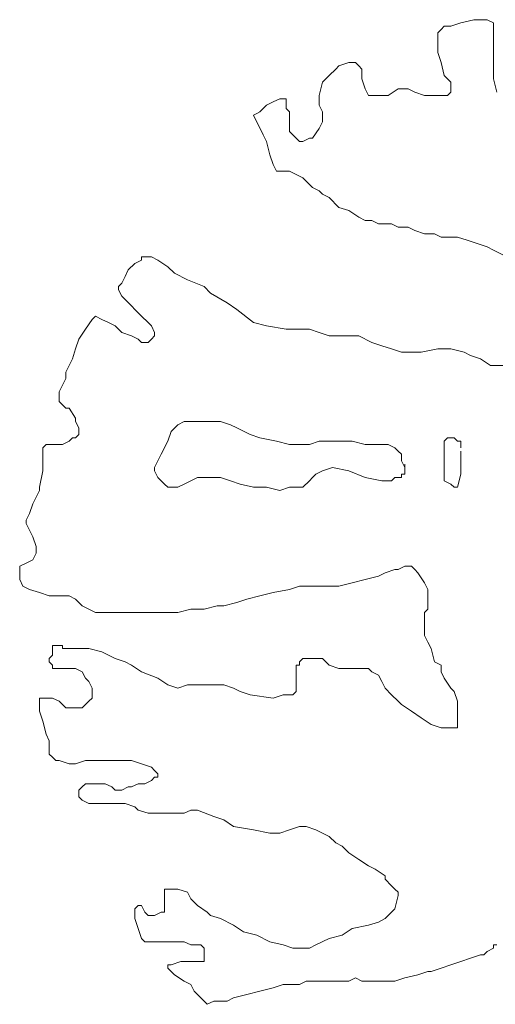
# Model space of a CAD drawing. Header units: millimetres. Extents: x -34570 to 24172, y 36800 to 73669.
# Tile 20 of 91: x -4559 to -3721, y 61276 to 63010. Entities that reach past the tile are written whole.
import ezdxf

# ---------------------------------------------------------------- set-up
doc = ezdxf.new("R2010")
doc.units = ezdxf.units.MM
doc.layers.add('Standard', color=253, linetype='Continuous', lineweight=9)

msp = doc.modelspace()

# ---------------------------------------------------------------- linework, layer by layer
at = {"layer": 'Standard'}
for p, q in [((-3782.01666, 63004.28443), (-3799.36822, 62998.49927)), ((-3758.76666, 63010.06958), (-3782.01666, 63004.28443)), ((-3747.19634, 63010.06958), (-3758.76666, 63010.06958)), ((-3735.56744, 63010.06958), (-3747.19634, 63010.06958)), ((-3724.00103, 63004.28443), (-3735.56744, 63010.06958)), ((-3724.00103, 62998.49927), (-3724.00103, 63004.28443)), ((-3816.78228, 62992.71411), (-3822.61822, 62986.92993)), ((-3822.61822, 62986.92993), (-3822.61822, 62981.03345)), ((-3810.99322, 62998.49927), (-3816.78228, 62992.71411)), ((-3799.36822, 62998.49927), (-3810.99322, 62998.49927)), ((-3724.00103, 62992.71411), (-3724.00103, 62998.49927)), ((-3724.00103, 62986.92993), (-3724.00103, 62992.71411)), ((-3724.00103, 62981.03345), (-3724.00103, 62986.92993)), ((-3822.61822, 62981.03345), (-3822.61822, 62969.46314)), ((-3822.61822, 62969.46314), (-3822.61822, 62952.10865)), ((-3724.00103, 62975.24829), (-3724.00103, 62981.03345)), ((-3724.00103, 62957.89283), (-3724.00103, 62975.24829)), ((-3822.61822, 62952.10865), (-3816.78228, 62934.75318)), ((-3724.00103, 62940.53833), (-3724.00103, 62957.89283)), ((-3979.20416, 62934.75318), (-3996.61822, 62928.85669)), ((-3973.39166, 62934.75318), (-3979.20416, 62934.75318)), ((-3967.57916, 62934.75318), (-3973.39166, 62934.75318)), ((-3961.79791, 62928.85669), (-3967.57916, 62934.75318)), ((-3816.78228, 62934.75318), (-3810.99322, 62911.5022)), ((-3724.00103, 62905.71704), (-3724.00103, 62940.53833)), ((-4002.39947, 62923.07251), (-4013.96978, 62911.5022)), ((-3996.61822, 62928.85669), (-4002.39947, 62923.07251)), ((-3956.00884, 62923.07251), (-3961.79791, 62928.85669)), ((-3956.00884, 62905.71704), (-3956.00884, 62923.07251)), ((-4025.59478, 62899.93189), (-4028.48931, 62888.3064)), ((-4013.96978, 62911.5022), (-4025.59478, 62899.93189)), ((-3950.169, 62888.25122), (-3956.00884, 62905.71704)), ((-3810.99322, 62911.5022), (-3799.36822, 62899.93189)), ((-3799.36822, 62899.93189), (-3799.36822, 62882.46607)), ((-3718.15728, 62882.46607), (-3724.00103, 62905.71704)), ((-4028.48931, 62888.3064), (-4031.38384, 62876.68091)), ((-3944.38384, 62876.68091), (-3950.169, 62888.25122)), ((-3892.20806, 62888.25122), (-3909.61822, 62876.68091)), ((-3874.79791, 62888.25122), (-3892.20806, 62888.25122)), ((-3863.17291, 62882.46607), (-3874.79791, 62888.25122)), ((-3845.75884, 62876.68091), (-3863.17291, 62882.46607)), ((-3799.36822, 62882.46607), (-3805.15728, 62876.68091)), ((-4112.59478, 62865.1106), (-4124.16509, 62859.32544)), ((-4100.96978, 62870.89575), (-4112.59478, 62865.1106)), ((-4095.18072, 62870.89575), (-4100.96978, 62870.89575)), ((-4089.39947, 62870.89575), (-4095.18072, 62870.89575)), ((-4089.39947, 62859.32544), (-4089.39947, 62870.89575)), ((-4031.38384, 62876.68091), (-4031.38384, 62859.32544)), ((-3932.75884, 62876.68091), (-3944.38384, 62876.68091)), ((-3921.18853, 62876.68091), (-3932.75884, 62876.68091)), ((-3909.61822, 62876.68091), (-3921.18853, 62876.68091)), ((-3839.97759, 62876.68091), (-3845.75884, 62876.68091)), ((-3822.61822, 62876.68091), (-3839.97759, 62876.68091)), ((-3810.99322, 62876.68091), (-3822.61822, 62876.68091)), ((-3805.15728, 62876.68091), (-3810.99322, 62876.68091)), ((-4135.79009, 62847.75611), (-4141.57525, 62844.80786)), ((-4130.00494, 62853.54126), (-4135.79009, 62847.75611)), ((-4124.16509, 62859.32544), (-4130.00494, 62853.54126)), ((-4089.39947, 62853.54126), (-4089.39947, 62859.32544)), ((-4083.61041, 62847.75611), (-4089.39947, 62853.54126)), ((-4083.61041, 62836.07447), (-4083.61041, 62847.75611)), ((-4031.38384, 62859.32544), (-4025.59478, 62847.75611)), ((-4025.59478, 62847.75611), (-4025.59478, 62830.28931)), ((-4141.57525, 62844.80786), (-4147.36041, 62841.85962)), ((-4147.36041, 62841.85962), (-4130.00494, 62807.03833)), ((-4083.61041, 62830.28931), (-4083.61041, 62836.07447)), ((-4083.61041, 62824.50415), (-4083.61041, 62830.28931)), ((-4025.59478, 62830.28931), (-4031.38384, 62818.71997)), ((-4083.61041, 62818.71949), (-4083.61041, 62824.50415)), ((-4083.61041, 62812.93482), (-4083.61041, 62818.71949)), ((-4077.77447, 62807.03833), (-4083.61041, 62812.93482)), ((-4031.38384, 62818.71997), (-4043.00884, 62801.25318)), ((-4130.00494, 62807.03833), (-4124.16509, 62795.46802)), ((-4124.16509, 62795.46802), (-4121.27056, 62783.8982)), ((-4074.87994, 62804.14575), (-4077.77447, 62807.03833)), ((-4071.98541, 62801.25318), (-4074.87994, 62804.14575)), ((-4066.20416, 62795.46802), (-4071.98541, 62801.25318)), ((-4060.36041, 62795.46802), (-4066.20416, 62795.46802)), ((-4048.79009, 62801.25318), (-4060.36041, 62795.46802)), ((-4043.00884, 62801.25318), (-4048.79009, 62801.25318)), ((-4121.27056, 62783.8982), (-4118.37603, 62772.32837)), ((-4118.37603, 62772.32837), (-4112.59478, 62754.86158)), ((-4112.59478, 62754.86158), (-4109.67291, 62749.07691)), ((-4109.67291, 62749.07691), (-4106.75103, 62743.29224)), ((-4106.75103, 62743.29224), (-4100.96978, 62743.29224)), ((-4100.96978, 62743.29224), (-4089.39947, 62743.29224)), ((-4089.39947, 62743.29224), (-4083.61041, 62743.29224)), ((-4083.61041, 62743.29224), (-4071.98541, 62737.50708)), ((-4071.98541, 62737.50708), (-4060.36041, 62731.72193)), ((-4060.36041, 62731.72193), (-4048.79009, 62720.04126)), ((-4048.79009, 62720.04126), (-4043.00884, 62714.25611)), ((-4043.00884, 62714.25611), (-4031.38384, 62708.47095)), ((-4031.38384, 62708.47095), (-4025.59478, 62702.68579)), ((-4025.59478, 62702.68579), (-4013.96978, 62696.90064)), ((-4013.96978, 62696.90064), (-3996.61822, 62679.54615)), ((-3996.61822, 62679.54615), (-3979.20416, 62673.76099)), ((-3979.20416, 62673.76099), (-3961.79791, 62662.07935)), ((-3961.79791, 62662.07935), (-3950.169, 62656.29419)), ((-3950.169, 62656.29419), (-3938.59869, 62656.29419)), ((-3938.59869, 62656.29419), (-3926.97369, 62650.51001)), ((-3926.97369, 62650.51001), (-3915.40338, 62650.51001)), ((-3915.40338, 62650.51001), (-3903.77447, 62650.51001)), ((-3903.77447, 62650.51001), (-3892.20806, 62644.72486)), ((-3892.20806, 62644.72486), (-3874.79791, 62644.72486)), ((-3874.79791, 62644.72486), (-3863.17291, 62638.9397)), ((-3863.17291, 62638.9397), (-3845.75884, 62633.04322)), ((-3845.75884, 62633.04322), (-3834.18853, 62633.04322)), ((-3834.18853, 62633.04322), (-3828.40728, 62633.04322)), ((-3828.40728, 62633.04322), (-3816.78228, 62627.25806)), ((-3816.78228, 62627.25806), (-3805.15728, 62627.25806)), ((-3805.15728, 62627.25806), (-3787.79791, 62627.25806)), ((-3787.79791, 62627.25806), (-3770.39166, 62621.4729)), ((-3770.39166, 62621.4729), (-3752.97759, 62615.68872)), ((-3752.97759, 62615.68872), (-3735.56744, 62609.90357)), ((-3735.56744, 62609.90357), (-3724.00103, 62604.11841)), ((-3724.00103, 62604.11841), (-3700.80181, 62592.5481)), ((-4344.6065, 62586.76294), (-4356.17681, 62580.86743)), ((-4338.76666, 62592.5481), (-4344.6065, 62592.5481)), ((-4344.6065, 62592.5481), (-4344.6065, 62586.76294)), ((-4332.97759, 62592.5481), (-4338.76666, 62592.5481)), ((-4327.19634, 62592.5481), (-4332.97759, 62592.5481)), ((-4315.57134, 62586.76294), (-4327.19634, 62592.5481)), ((-4298.21197, 62575.08228), (-4315.57134, 62586.76294)), ((-4367.80181, 62569.29712), (-4373.58697, 62557.72681)), ((-4356.17681, 62580.86743), (-4367.80181, 62569.29712)), ((-4286.58697, 62563.51197), (-4298.21197, 62575.08228)), ((-4373.58697, 62557.72681), (-4379.37213, 62546.04615)), ((-4263.39166, 62551.94165), (-4286.58697, 62563.51197)), ((-4234.36041, 62540.26099), (-4263.39166, 62551.94165)), ((-4379.37213, 62546.04615), (-4385.21197, 62540.26099)), ((-4385.21197, 62540.26099), (-4385.21197, 62534.47583)), ((-4385.21197, 62534.47583), (-4379.37213, 62522.90552)), ((-4222.79009, 62528.69068), (-4234.36041, 62540.26099)), ((-4379.37213, 62522.90552), (-4373.58697, 62517.12036)), ((-4373.58697, 62517.12036), (-4344.6065, 62488.08423)), ((-4193.75103, 62511.33618), (-4222.79009, 62528.69068)), ((-4176.39556, 62499.76587), (-4193.75103, 62511.33618)), ((-4147.36041, 62476.5149), (-4176.39556, 62499.76587)), ((-4431.60259, 62482.29908), (-4443.17291, 62464.94458)), ((-4425.76275, 62488.08423), (-4431.60259, 62482.29908)), ((-4414.19244, 62482.29908), (-4425.76275, 62488.08423)), ((-4402.56744, 62476.5149), (-4414.19244, 62482.29908)), ((-4344.6065, 62488.08423), (-4332.97759, 62476.5149)), ((-4443.17291, 62464.94458), (-4454.79791, 62447.47876)), ((-4390.99713, 62470.72974), (-4402.56744, 62476.5149)), ((-4379.37213, 62459.0481), (-4390.99713, 62470.72974)), ((-4332.97759, 62476.5149), (-4327.19634, 62470.72974)), ((-4327.19634, 62470.72974), (-4321.35259, 62459.0481)), ((-4124.16509, 62470.72974), (-4147.36041, 62476.5149)), ((-4089.39947, 62464.94458), (-4124.16509, 62470.72974)), ((-4060.36041, 62464.94458), (-4089.39947, 62464.94458)), ((-4048.79009, 62464.94458), (-4060.36041, 62464.94458)), ((-4031.38384, 62459.0481), (-4048.79009, 62464.94458)), ((-4454.79791, 62447.47876), (-4460.58306, 62430.12329)), ((-4361.96197, 62453.26294), (-4379.37213, 62459.0481)), ((-4350.39166, 62447.47876), (-4361.96197, 62453.26294)), ((-4344.6065, 62441.69361), (-4350.39166, 62447.47876)), ((-4327.19634, 62447.47876), (-4332.97759, 62441.69361)), ((-4321.35259, 62453.26294), (-4327.19634, 62447.47876)), ((-4321.35259, 62459.0481), (-4321.35259, 62453.26294)), ((-4013.96978, 62453.26294), (-4031.38384, 62459.0481)), ((-3990.77447, 62453.26294), (-4013.96978, 62453.26294)), ((-3961.79791, 62453.26294), (-3990.77447, 62453.26294)), ((-3938.59869, 62441.69361), (-3961.79791, 62453.26294)), ((-4460.58306, 62430.12329), (-4466.36822, 62412.76783)), ((-4332.97759, 62441.69361), (-4344.6065, 62441.69361)), ((-3921.18853, 62435.90845), (-3938.59869, 62441.69361)), ((-3903.77447, 62430.12329), (-3921.18853, 62435.90845)), ((-3886.36822, 62424.33814), (-3903.77447, 62430.12329)), ((-3822.61822, 62430.12329), (-3851.60259, 62424.33814)), ((-3799.36822, 62430.12329), (-3822.61822, 62430.12329)), ((-3776.17291, 62424.33814), (-3799.36822, 62430.12329)), ((-4466.36822, 62412.76783), (-4477.99322, 62389.51685)), ((-3869.00884, 62424.33814), (-3886.36822, 62424.33814)), ((-3851.60259, 62424.33814), (-3869.00884, 62424.33814)), ((-3764.60259, 62418.55298), (-3776.17291, 62424.33814)), ((-3747.19634, 62412.76783), (-3764.60259, 62418.55298)), ((-3729.78228, 62401.08716), (-3747.19634, 62412.76783)), ((-3706.58697, 62401.08716), (-3729.78228, 62401.08716)), ((-4477.99322, 62377.94751), (-4483.77838, 62366.26587)), ((-4477.99322, 62389.51685), (-4477.99322, 62377.94751)), ((-4483.77838, 62366.26587), (-4489.56353, 62354.69556)), ((-4489.56353, 62354.69556), (-4489.56353, 62348.9104)), ((-4489.56353, 62348.9104), (-4489.56353, 62337.34107)), ((-4489.56353, 62337.34107), (-4483.77838, 62331.55591)), ((-4483.77838, 62331.55591), (-4477.99322, 62325.77075)), ((-4477.99322, 62325.77075), (-4472.21197, 62325.77075)), ((-4472.21197, 62325.77075), (-4460.58306, 62308.30493)), ((-4460.58306, 62308.30493), (-4460.58306, 62302.51978)), ((-4460.58306, 62302.51978), (-4454.79791, 62290.94947)), ((-4280.80572, 62296.73462), (-4292.37603, 62285.05298)), ((-4269.18072, 62302.51978), (-4280.80572, 62296.73462)), ((-4245.98541, 62302.51978), (-4269.18072, 62302.51978)), ((-4234.36041, 62302.51978), (-4245.98541, 62302.51978)), ((-4222.79009, 62302.51978), (-4234.36041, 62302.51978)), ((-4205.37603, 62302.51978), (-4222.79009, 62302.51978)), ((-4187.96588, 62296.73462), (-4205.37603, 62302.51978)), ((-4176.39556, 62290.94947), (-4187.96588, 62296.73462)), ((-4454.79791, 62279.26783), (-4460.58306, 62273.48365)), ((-4454.79791, 62290.94947), (-4454.79791, 62279.26783)), ((-4292.37603, 62285.05298), (-4298.21197, 62267.69849)), ((-4153.20025, 62279.26783), (-4176.39556, 62290.94947)), ((-4135.79009, 62273.48365), (-4153.20025, 62279.26783)), ((-4512.75884, 62261.91333), (-4518.60259, 62256.12818)), ((-4506.97759, 62261.91333), (-4512.75884, 62261.91333)), ((-4495.34869, 62261.91333), (-4506.97759, 62261.91333)), ((-4489.56353, 62261.91333), (-4495.34869, 62261.91333)), ((-4483.77838, 62261.91333), (-4489.56353, 62261.91333)), ((-4472.21197, 62267.69849), (-4483.77838, 62261.91333)), ((-4466.36822, 62273.48365), (-4472.21197, 62267.69849)), ((-4460.58306, 62273.48365), (-4466.36822, 62273.48365)), ((-4298.21197, 62267.69849), (-4309.78228, 62244.55786)), ((-4106.75103, 62267.69849), (-4135.79009, 62273.48365)), ((-4083.61041, 62261.91333), (-4106.75103, 62267.69849)), ((-4066.20416, 62261.91333), (-4083.61041, 62261.91333)), ((-4048.79009, 62261.91333), (-4066.20416, 62261.91333)), ((-4031.38384, 62267.69849), (-4048.79009, 62261.91333)), ((-4013.96978, 62267.69849), (-4031.38384, 62267.69849)), ((-3996.61822, 62267.69849), (-4013.96978, 62267.69849)), ((-3973.36431, 62267.69849), (-3996.61822, 62267.69849)), ((-3950.169, 62261.91333), (-3973.36431, 62267.69849)), ((-3938.59869, 62261.91333), (-3950.169, 62261.91333)), ((-3921.18853, 62261.91333), (-3938.59869, 62261.91333)), ((-3909.61822, 62261.91333), (-3921.18853, 62261.91333)), ((-3897.99322, 62256.12818), (-3909.61822, 62261.91333)), ((-3805.15728, 62273.48365), (-3810.99322, 62267.69849)), ((-3810.99322, 62267.69849), (-3810.99322, 62256.12818)), ((-3793.58697, 62273.48365), (-3805.15728, 62273.48365)), ((-3787.79791, 62267.69849), (-3793.58697, 62273.48365)), ((-3782.01666, 62267.69849), (-3787.79791, 62267.69849)), ((-3782.01666, 62261.91333), (-3782.01666, 62267.69849)), ((-3782.01666, 62256.12818), (-3782.01666, 62261.91333)), ((-4518.60259, 62256.12818), (-4518.60259, 62250.34302)), ((-4518.60259, 62250.34302), (-4518.60259, 62238.77368)), ((-4309.78228, 62244.55786), (-4315.57134, 62232.8772)), ((-3892.20806, 62250.34302), (-3897.99322, 62256.12818)), ((-3886.36822, 62244.55786), (-3892.20806, 62250.34302)), ((-3886.36822, 62238.77368), (-3886.36822, 62244.55786)), ((-3810.99322, 62256.12818), (-3810.99322, 62238.77368)), ((-3782.01666, 62244.55786), (-3782.01666, 62250.34302)), ((-3782.01666, 62232.8772), (-3782.01666, 62244.55786)), ((-4518.60259, 62238.77368), (-4518.60259, 62227.09204)), ((-4518.60259, 62227.09204), (-4518.60259, 62215.52149)), ((-4315.57134, 62232.8772), (-4321.35259, 62221.30664)), ((-3886.36822, 62232.8772), (-3886.36822, 62238.77368)), ((-3880.57916, 62221.30664), (-3886.36822, 62232.8772)), ((-3880.57916, 62221.30664), (-3880.57916, 62227.09204)), ((-3810.99322, 62238.77368), (-3810.99322, 62215.52149)), ((-3782.01666, 62227.09204), (-3782.01666, 62232.8772)), ((-3782.01666, 62209.73633), (-3782.01666, 62227.09204)), ((-4518.60259, 62215.52149), (-4524.38384, 62186.48535)), ((-4321.35259, 62221.30664), (-4321.35259, 62215.52149)), ((-4321.35259, 62215.52149), (-4315.57134, 62203.95215)), ((-4043.00884, 62203.95215), (-4037.16509, 62209.73633)), ((-4037.16509, 62209.73633), (-4025.59478, 62215.52149)), ((-4025.59478, 62215.52149), (-4008.18853, 62221.30664)), ((-4008.18853, 62221.30664), (-3979.20416, 62215.52149)), ((-3979.20416, 62215.52149), (-3950.169, 62203.95215)), ((-3886.36822, 62203.95215), (-3886.36822, 62209.73633)), ((-3886.36822, 62209.73633), (-3880.57916, 62209.73633)), ((-3880.57916, 62209.73633), (-3880.57916, 62221.30664)), ((-3880.57916, 62209.73633), (-3880.57916, 62221.30664)), ((-3810.99322, 62215.52149), (-3810.99322, 62198.05567)), ((-3787.79791, 62186.48535), (-3782.01666, 62209.73633)), ((-4315.57134, 62203.95215), (-4304.00103, 62192.27051)), ((-4304.00103, 62192.27051), (-4298.21197, 62186.48535)), ((-4280.80572, 62186.48535), (-4269.18072, 62192.27051)), ((-4269.18072, 62192.27051), (-4245.98541, 62203.95215)), ((-4245.98541, 62203.95215), (-4228.57134, 62203.95215)), ((-4228.57134, 62203.95215), (-4205.37603, 62203.95215)), ((-4205.37603, 62203.95215), (-4187.96588, 62198.05567)), ((-4187.96588, 62198.05567), (-4170.61041, 62192.27051)), ((-4170.61041, 62192.27051), (-4147.36041, 62186.48535)), ((-4060.36041, 62186.48535), (-4048.79009, 62198.05567)), ((-4048.79009, 62198.05567), (-4043.00884, 62203.95215)), ((-3950.169, 62203.95215), (-3921.18853, 62198.05567)), ((-3921.18853, 62198.05567), (-3903.77447, 62198.05567)), ((-3903.77447, 62198.05567), (-3897.99322, 62203.95215)), ((-3897.99322, 62203.95215), (-3892.20806, 62203.95215)), ((-3892.20806, 62203.95215), (-3886.36822, 62203.95215)), ((-3810.99322, 62198.05567), (-3799.36822, 62192.27051)), ((-3799.36822, 62192.27051), (-3793.58697, 62186.48535)), ((-4524.38384, 62180.7002), (-4535.95416, 62157.56055)), ((-4524.38384, 62186.48535), (-4524.38384, 62180.7002)), ((-4298.21197, 62186.48535), (-4280.80572, 62186.48535)), ((-4147.36041, 62186.48535), (-4124.16509, 62186.48535)), ((-4124.16509, 62186.48535), (-4100.96978, 62180.7002)), ((-4100.96978, 62180.7002), (-4083.61041, 62186.48535)), ((-4083.61041, 62186.48535), (-4066.20416, 62186.48535)), ((-4066.20416, 62186.48535), (-4060.36041, 62186.48535)), ((-3793.58697, 62186.48535), (-3787.79791, 62186.48535)), ((-4535.95416, 62157.56055), (-4541.79791, 62140.09473)), ((-4541.79791, 62140.09473), (-4547.57916, 62128.52442)), ((-4547.57916, 62128.52442), (-4547.57916, 62122.73926)), ((-4547.57916, 62122.73926), (-4541.79791, 62111.05762)), ((-4541.79791, 62111.05762), (-4535.95416, 62099.48828)), ((-4535.95416, 62099.48828), (-4530.17291, 62082.13282)), ((-4530.17291, 62070.56348), (-4535.95416, 62058.88184)), ((-4530.17291, 62082.13282), (-4530.17291, 62076.34766)), ((-4530.17291, 62076.34766), (-4530.17291, 62070.56348)), ((-4547.57916, 62053.09668), (-4559.20806, 62047.31153)), ((-4535.95416, 62058.88184), (-4547.57916, 62053.09668)), ((-4559.20806, 62047.31153), (-4559.20806, 62029.84571)), ((-3926.97369, 62029.84571), (-3915.40338, 62035.74219)), ((-3915.40338, 62035.74219), (-3897.99322, 62041.52637)), ((-3897.99322, 62041.52637), (-3892.20806, 62041.52637)), ((-3892.20806, 62041.52637), (-3880.57916, 62047.31153)), ((-3880.57916, 62047.31153), (-3869.00884, 62047.31153)), ((-3869.00884, 62047.31153), (-3863.17291, 62041.52637)), ((-3863.17291, 62041.52637), (-3857.38384, 62035.74219)), ((-3857.38384, 62035.74219), (-3845.75884, 62018.27539)), ((-4559.20806, 62029.84571), (-4559.20806, 62024.06055)), ((-4559.20806, 62024.06055), (-4553.36822, 62012.49024)), ((-3996.61822, 62012.49024), (-3973.36431, 62018.27539)), ((-3973.36431, 62018.27539), (-3950.169, 62024.06055)), ((-3950.169, 62024.06055), (-3926.97369, 62029.84571)), ((-3845.75884, 62018.27539), (-3839.97759, 62006.70508)), ((-4553.36822, 62012.49024), (-4541.79791, 62006.70508)), ((-4541.79791, 62006.70508), (-4524.38384, 62000.9209)), ((-4524.38384, 62000.9209), (-4506.97759, 61995.13575)), ((-4135.79009, 61995.13575), (-4112.59478, 62000.9209)), ((-4112.59478, 62000.9209), (-4083.61041, 62006.70508)), ((-4083.61041, 62006.70508), (-4066.20416, 62012.49024)), ((-4066.20416, 62012.49024), (-4043.00884, 62012.49024)), ((-4043.00884, 62012.49024), (-4019.75884, 62012.49024)), ((-4019.75884, 62012.49024), (-3996.61822, 62012.49024)), ((-3839.97759, 62006.70508), (-3839.97759, 61995.13575)), ((-4506.97759, 61995.13575), (-4501.18853, 61995.13575)), ((-4501.18853, 61995.13575), (-4495.34869, 61995.13575)), ((-4495.34869, 61995.13575), (-4483.77838, 61995.13575)), ((-4483.77838, 61995.13575), (-4472.21197, 61995.13575)), ((-4472.21197, 61995.13575), (-4460.58306, 61989.35059)), ((-4460.58306, 61989.35059), (-4448.95806, 61977.66895)), ((-4199.59478, 61977.66895), (-4176.39556, 61983.56543)), ((-4176.39556, 61983.56543), (-4158.98541, 61989.35059)), ((-4158.98541, 61989.35059), (-4135.79009, 61995.13575)), ((-3839.97759, 61995.13575), (-3839.97759, 61971.88477)), ((-4448.95806, 61977.66895), (-4437.38775, 61971.88477)), ((-4437.38775, 61971.88477), (-4425.76275, 61966.09961)), ((-4425.76275, 61966.09961), (-4385.21197, 61966.09961)), ((-4385.21197, 61966.09961), (-4361.96197, 61966.09961)), ((-4361.96197, 61966.09961), (-4350.39166, 61966.09961)), ((-4350.39166, 61966.09961), (-4327.19634, 61966.09961)), ((-4327.19634, 61966.09961), (-4298.21197, 61966.09961)), ((-4298.21197, 61966.09961), (-4280.80572, 61966.09961)), ((-4280.80572, 61966.09961), (-4257.61041, 61971.88477)), ((-4257.61041, 61971.88477), (-4234.36041, 61971.88477)), ((-4234.36041, 61971.88477), (-4211.16119, 61977.66895)), ((-4211.16119, 61977.66895), (-4199.59478, 61977.66895)), ((-3839.97759, 61971.88477), (-3845.75884, 61966.09961)), ((-3845.75884, 61966.09961), (-3845.75884, 61954.5293)), ((-3845.75884, 61954.5293), (-3845.75884, 61925.49317)), ((-3845.75884, 61925.49317), (-3839.97759, 61913.92285)), ((-3839.97759, 61913.92285), (-3834.18853, 61902.35352)), ((-4495.34869, 61908.1377), (-4501.18853, 61908.1377)), ((-4501.18853, 61908.1377), (-4501.18853, 61902.35352)), ((-4501.18853, 61902.35352), (-4501.18853, 61896.56836)), ((-4501.18853, 61896.56836), (-4501.18853, 61890.67188)), ((-4489.56353, 61908.1377), (-4495.34869, 61908.1377)), ((-4483.77838, 61908.1377), (-4489.56353, 61908.1377)), ((-4483.77838, 61902.35352), (-4483.77838, 61908.1377)), ((-4477.99322, 61902.35352), (-4483.77838, 61902.35352)), ((-4460.58306, 61902.35352), (-4477.99322, 61902.35352)), ((-4437.38775, 61902.35352), (-4460.58306, 61902.35352)), ((-4414.19244, 61896.56836), (-4437.38775, 61902.35352)), ((-4390.99713, 61884.88672), (-4414.19244, 61896.56836)), ((-3834.18853, 61902.35352), (-3828.40728, 61879.10157)), ((-4501.18853, 61890.67188), (-4506.97759, 61884.88672)), ((-4506.97759, 61884.88672), (-4506.97759, 61879.10157)), ((-4506.97759, 61879.10157), (-4501.18853, 61873.31641)), ((-4373.58697, 61879.10157), (-4390.99713, 61884.88672)), ((-4361.96197, 61873.31641), (-4373.58697, 61879.10157)), ((-4060.36041, 61884.88672), (-4066.20416, 61879.10157)), ((-4066.20416, 61879.10157), (-4066.20416, 61873.31641)), ((-4048.79009, 61884.88672), (-4060.36041, 61884.88672)), ((-4043.00884, 61884.88672), (-4048.79009, 61884.88672)), ((-4037.16509, 61884.88672), (-4043.00884, 61884.88672)), ((-4025.59478, 61884.88672), (-4037.16509, 61884.88672)), ((-4013.96978, 61873.31641), (-4025.59478, 61884.88672)), ((-3828.40728, 61879.10157), (-3816.78228, 61873.31641)), ((-4501.18853, 61873.31641), (-4501.18853, 61867.53223)), ((-4501.18853, 61867.53223), (-4495.34869, 61867.53223)), ((-4495.34869, 61867.53223), (-4489.56353, 61867.53223)), ((-4489.56353, 61867.53223), (-4483.77838, 61867.53223)), ((-4483.77838, 61867.53223), (-4472.21197, 61867.53223)), ((-4472.21197, 61867.53223), (-4460.58306, 61867.53223)), ((-4460.58306, 61867.53223), (-4448.95806, 61861.74707)), ((-4448.95806, 61861.74707), (-4443.17291, 61850.06543)), ((-4344.6065, 61861.74707), (-4361.96197, 61873.31641)), ((-4315.57134, 61850.06543), (-4344.6065, 61861.74707)), ((-4066.20416, 61873.31641), (-4071.98541, 61873.31641)), ((-4071.98541, 61873.31641), (-4071.98541, 61867.53223)), ((-4071.98541, 61867.53223), (-4071.98541, 61855.85059)), ((-3996.61822, 61867.53223), (-4013.96978, 61873.31641)), ((-3984.99322, 61867.53223), (-3996.61822, 61867.53223)), ((-3967.57916, 61867.53223), (-3984.99322, 61867.53223)), ((-3956.00884, 61867.53223), (-3967.57916, 61867.53223)), ((-3944.38384, 61867.53223), (-3956.00884, 61867.53223)), ((-3938.59869, 61861.74707), (-3944.38384, 61867.53223)), ((-3926.97369, 61855.85059), (-3938.59869, 61861.74707)), ((-3816.78228, 61873.31641), (-3816.78228, 61861.74707)), ((-3816.78228, 61861.74707), (-3810.99322, 61850.06543)), ((-4443.17291, 61850.06543), (-4437.38775, 61844.28028)), ((-4437.38775, 61844.28028), (-4431.60259, 61832.71094)), ((-4298.21197, 61838.49512), (-4315.57134, 61850.06543)), ((-4071.98541, 61855.85059), (-4071.98541, 61844.28028)), ((-4071.98541, 61844.28028), (-4071.98541, 61826.92578)), ((-3921.18853, 61844.28028), (-3926.97369, 61855.85059)), ((-3915.40338, 61832.71094), (-3921.18853, 61844.28028)), ((-3810.99322, 61850.06543), (-3799.36822, 61832.71094)), ((-4431.60259, 61832.71094), (-4431.60259, 61826.92578)), ((-4431.60259, 61826.92578), (-4431.60259, 61815.35547)), ((-4280.80572, 61832.71094), (-4298.21197, 61838.49512)), ((-4263.39166, 61838.49512), (-4280.80572, 61832.71094)), ((-4240.19634, 61838.49512), (-4263.39166, 61838.49512)), ((-4222.79009, 61838.49512), (-4240.19634, 61838.49512)), ((-4199.59478, 61838.49512), (-4222.79009, 61838.49512)), ((-4182.18072, 61832.71094), (-4199.59478, 61838.49512)), ((-4170.61041, 61826.92578), (-4182.18072, 61832.71094)), ((-4153.20025, 61821.14063), (-4170.61041, 61826.92578)), ((-4071.98541, 61826.92578), (-4077.77447, 61821.14063)), ((-3903.77447, 61821.14063), (-3915.40338, 61832.71094)), ((-3799.36822, 61832.71094), (-3793.58697, 61826.92578)), ((-3793.58697, 61826.92578), (-3787.79791, 61809.57032)), ((-4501.18853, 61815.35547), (-4524.38384, 61815.35547)), ((-4524.38384, 61815.35547), (-4524.38384, 61809.57032)), ((-4524.38384, 61809.57032), (-4524.38384, 61792.1045)), ((-4489.56353, 61809.57032), (-4501.18853, 61815.35547)), ((-4483.77838, 61803.67383), (-4489.56353, 61809.57032)), ((-4437.38775, 61809.57032), (-4448.95806, 61797.88965)), ((-4431.60259, 61815.35547), (-4437.38775, 61809.57032)), ((-4112.59478, 61815.35547), (-4153.20025, 61821.14063)), ((-4095.18072, 61821.14063), (-4112.59478, 61815.35547)), ((-4077.77447, 61821.14063), (-4095.18072, 61821.14063)), ((-3892.20806, 61809.57032), (-3903.77447, 61821.14063)), ((-3886.36822, 61803.67383), (-3892.20806, 61809.57032)), ((-3787.79791, 61809.57032), (-3787.79791, 61797.88965)), ((-4524.38384, 61792.1045), (-4518.60259, 61774.74903)), ((-4477.99322, 61797.88965), (-4483.77838, 61803.67383)), ((-4466.36822, 61797.88965), (-4477.99322, 61797.88965)), ((-4454.79791, 61797.88965), (-4466.36822, 61797.88965)), ((-4448.95806, 61797.88965), (-4454.79791, 61797.88965)), ((-3869.00884, 61792.1045), (-3886.36822, 61803.67383)), ((-3851.60259, 61780.53418), (-3869.00884, 61792.1045)), ((-3787.79791, 61797.88965), (-3787.79791, 61786.31934)), ((-4518.60259, 61774.74903), (-4512.75884, 61751.49805)), ((-3834.18853, 61768.85352), (-3851.60259, 61780.53418)), ((-3787.79791, 61786.31934), (-3787.79791, 61774.74903)), ((-3787.79791, 61774.74903), (-3787.79791, 61768.85352)), ((-3816.78228, 61763.06836), (-3834.18853, 61768.85352)), ((-3799.36822, 61763.06836), (-3816.78228, 61763.06836)), ((-3787.79791, 61763.06836), (-3799.36822, 61763.06836)), ((-3787.79791, 61768.85352), (-3787.79791, 61763.06836)), ((-4512.75884, 61751.49805), (-4506.97759, 61739.92774)), ((-4506.97759, 61739.92774), (-4506.97759, 61734.14258)), ((-4506.97759, 61734.14258), (-4506.97759, 61722.57325)), ((-4506.97759, 61722.57325), (-4506.97759, 61716.67676)), ((-4506.97759, 61716.67676), (-4501.18853, 61710.8916)), ((-4501.18853, 61710.8916), (-4495.34869, 61705.10645)), ((-4495.34869, 61705.10645), (-4489.56353, 61705.10645)), ((-4489.56353, 61705.10645), (-4472.21197, 61699.32227)), ((-4460.58306, 61699.32227), (-4443.17291, 61705.10645)), ((-4443.17291, 61705.10645), (-4419.97759, 61705.10645)), ((-4419.97759, 61705.10645), (-4402.56744, 61705.10645)), ((-4402.56744, 61705.10645), (-4379.37213, 61705.10645)), ((-4379.37213, 61705.10645), (-4361.96197, 61705.10645)), ((-4361.96197, 61705.10645), (-4344.6065, 61699.32227)), ((-4472.21197, 61699.32227), (-4460.58306, 61699.32227)), ((-4344.6065, 61699.32227), (-4327.19634, 61693.53711)), ((-4327.19634, 61693.53711), (-4321.35259, 61687.75196)), ((-4321.35259, 61687.75196), (-4315.57134, 61681.85547)), ((-4327.19634, 61670.28516), (-4338.76666, 61664.50098)), ((-4321.35259, 61676.07032), (-4327.19634, 61670.28516)), ((-4315.57134, 61676.07032), (-4321.35259, 61676.07032)), ((-4315.57134, 61681.85547), (-4315.57134, 61676.07032)), ((-4448.95806, 61658.71582), (-4454.79791, 61652.93067)), ((-4454.79791, 61652.93067), (-4454.79791, 61647.14551)), ((-4443.17291, 61664.50098), (-4448.95806, 61658.71582)), ((-4431.60259, 61664.50098), (-4443.17291, 61664.50098)), ((-4414.19244, 61664.50098), (-4431.60259, 61664.50098)), ((-4408.35259, 61664.50098), (-4414.19244, 61664.50098)), ((-4396.78228, 61658.71582), (-4408.35259, 61664.50098)), ((-4390.99713, 61652.93067), (-4396.78228, 61658.71582)), ((-4385.21197, 61652.93067), (-4390.99713, 61652.93067)), ((-4379.37213, 61652.93067), (-4385.21197, 61652.93067)), ((-4367.80181, 61658.71582), (-4379.37213, 61652.93067)), ((-4361.96197, 61658.71582), (-4367.80181, 61658.71582)), ((-4350.39166, 61664.50098), (-4361.96197, 61658.71582)), ((-4344.6065, 61664.50098), (-4350.39166, 61664.50098)), ((-4338.76666, 61664.50098), (-4344.6065, 61664.50098)), ((-4454.79791, 61647.14551), (-4454.79791, 61641.36035)), ((-4454.79791, 61641.36035), (-4448.95806, 61635.5752)), ((-4448.95806, 61635.5752), (-4437.38775, 61629.67969)), ((-4437.38775, 61629.67969), (-4425.76275, 61629.67969)), ((-4425.76275, 61629.67969), (-4414.19244, 61629.67969)), ((-4414.19244, 61629.67969), (-4408.35259, 61629.67969)), ((-4408.35259, 61629.67969), (-4402.56744, 61629.67969)), ((-4402.56744, 61629.67969), (-4379.37213, 61629.67969)), ((-4379.37213, 61629.67969), (-4373.58697, 61629.67969)), ((-4373.58697, 61629.67969), (-4356.17681, 61623.89453)), ((-4356.17681, 61623.89453), (-4350.39166, 61618.10938)), ((-4350.39166, 61618.10938), (-4332.97759, 61612.32422)), ((-4269.18072, 61612.32422), (-4257.61041, 61618.10938)), ((-4257.61041, 61618.10938), (-4245.98541, 61618.10938)), ((-4245.98541, 61618.10938), (-4217.00103, 61606.53907)), ((-4332.97759, 61612.32422), (-4309.78228, 61612.32422)), ((-4309.78228, 61612.32422), (-4292.37603, 61612.32422)), ((-4292.37603, 61612.32422), (-4280.80572, 61612.32422)), ((-4280.80572, 61612.32422), (-4269.18072, 61612.32422)), ((-4217.00103, 61606.53907), (-4199.59478, 61600.75391)), ((-4199.59478, 61600.75391), (-4182.18072, 61589.07325)), ((-4182.18072, 61589.07325), (-4147.36041, 61583.28809)), ((-4147.36041, 61583.28809), (-4118.37603, 61577.50293)), ((-4100.96978, 61577.50293), (-4083.61041, 61583.28809)), ((-4083.61041, 61583.28809), (-4066.20416, 61589.07325)), ((-4066.20416, 61589.07325), (-4054.57916, 61589.07325)), ((-4054.57916, 61589.07325), (-4037.16509, 61583.28809)), ((-4037.16509, 61583.28809), (-4025.59478, 61577.50293)), ((-4118.37603, 61577.50293), (-4100.96978, 61577.50293)), ((-4025.59478, 61577.50293), (-4013.96978, 61571.71778)), ((-4013.96978, 61571.71778), (-4002.39947, 61560.14844)), ((-4002.39947, 61560.14844), (-3990.77447, 61554.36328)), ((-3990.77447, 61554.36328), (-3979.20416, 61542.68164)), ((-3979.20416, 61542.68164), (-3961.79791, 61531.11133)), ((-3961.79791, 61531.11133), (-3944.38384, 61519.542)), ((-3944.38384, 61519.542), (-3932.75884, 61513.75684)), ((-3932.75884, 61513.75684), (-3915.40338, 61502.0752)), ((-3915.40338, 61502.0752), (-3915.40338, 61496.29102)), ((-3915.40338, 61496.29102), (-3903.77447, 61484.72071)), ((-4292.37603, 61478.93555), (-4304.00103, 61478.93555)), ((-4304.00103, 61478.93555), (-4304.00103, 61473.15039)), ((-4280.80572, 61478.93555), (-4292.37603, 61478.93555)), ((-4263.39166, 61473.15039), (-4280.80572, 61478.93555)), ((-3903.77447, 61484.72071), (-3897.99322, 61478.93555)), ((-3897.99322, 61478.93555), (-3892.20806, 61473.15039)), ((-4304.00103, 61473.15039), (-4304.00103, 61461.58008)), ((-4304.00103, 61461.58008), (-4304.00103, 61449.89942)), ((-4257.61041, 61461.58008), (-4263.39166, 61473.15039)), ((-4245.98541, 61449.89942), (-4257.61041, 61461.58008)), ((-3892.20806, 61467.36524), (-3897.99322, 61444.11426)), ((-3892.20806, 61473.15039), (-3892.20806, 61467.36524)), ((-4350.39166, 61449.89942), (-4356.17681, 61444.11426)), ((-4356.17681, 61444.11426), (-4356.17681, 61426.75977)), ((-4344.6065, 61449.89942), (-4350.39166, 61449.89942)), ((-4338.76666, 61438.3291), (-4344.6065, 61449.89942)), ((-4304.00103, 61449.89942), (-4304.00103, 61438.3291)), ((-4228.57134, 61438.3291), (-4245.98541, 61449.89942)), ((-3897.99322, 61444.11426), (-3909.61822, 61432.54395)), ((-4356.17681, 61426.75977), (-4350.39166, 61409.29297)), ((-4332.97759, 61432.54395), (-4338.76666, 61438.3291)), ((-4321.35259, 61432.54395), (-4332.97759, 61432.54395)), ((-4309.78228, 61438.3291), (-4321.35259, 61432.54395)), ((-4304.00103, 61438.3291), (-4309.78228, 61438.3291)), ((-4222.79009, 61432.54395), (-4228.57134, 61438.3291)), ((-4205.37603, 61426.75977), (-4222.79009, 61432.54395)), ((-4182.18072, 61415.07813), (-4205.37603, 61426.75977)), ((-3915.40338, 61426.75977), (-3926.97369, 61420.86328)), ((-3909.61822, 61432.54395), (-3915.40338, 61426.75977)), ((-4350.39166, 61409.29297), (-4344.6065, 61391.93848)), ((-4164.77056, 61403.50782), (-4182.18072, 61415.07813)), ((-3973.36431, 61409.29297), (-3990.77447, 61397.72266)), ((-3944.38384, 61415.07813), (-3973.36431, 61409.29297)), ((-3926.97369, 61420.86328), (-3944.38384, 61415.07813)), ((-4344.6065, 61391.93848), (-4338.76666, 61386.15332)), ((-4141.57134, 61397.72266), (-4164.77056, 61403.50782)), ((-4118.37603, 61386.15332), (-4141.57134, 61397.72266)), ((-4013.96978, 61391.93848), (-4037.16509, 61380.36817)), ((-3990.77447, 61397.72266), (-4013.96978, 61391.93848)), ((-4338.76666, 61386.15332), (-4321.35259, 61386.15332)), ((-4321.35259, 61386.15332), (-4304.00103, 61386.15332)), ((-4304.00103, 61386.15332), (-4286.58697, 61386.15332)), ((-4286.58697, 61386.15332), (-4269.18072, 61386.15332)), ((-4269.18072, 61386.15332), (-4257.61041, 61380.36817)), ((-4257.61041, 61380.36817), (-4240.19634, 61380.36817)), ((-4240.19634, 61380.36817), (-4234.36041, 61374.58301)), ((-4234.36041, 61374.58301), (-4234.36041, 61357.11719)), ((-4095.18072, 61380.36817), (-4118.37603, 61386.15332)), ((-4077.77447, 61374.58301), (-4095.18072, 61380.36817)), ((-4060.36041, 61374.58301), (-4077.77447, 61374.58301)), ((-4048.79009, 61374.58301), (-4060.36041, 61374.58301)), ((-4037.16509, 61380.36817), (-4048.79009, 61374.58301)), ((-3735.56744, 61368.68653), (-3724.00103, 61374.58301)), ((-3724.00103, 61374.58301), (-3724.00103, 61380.36817)), ((-3724.00103, 61380.36817), (-3718.15728, 61380.36817)), ((-4234.36041, 61357.11719), (-4234.36041, 61351.33203)), ((-3782.01666, 61351.33203), (-3764.60259, 61357.11719)), ((-3764.60259, 61357.11719), (-3747.19634, 61362.90137)), ((-3747.19634, 61362.90137), (-3741.40728, 61362.90137)), ((-3741.40728, 61362.90137), (-3735.56744, 61368.68653)), ((-4292.37603, 61345.54688), (-4298.21197, 61345.54688)), ((-4298.21197, 61345.54688), (-4298.21197, 61339.76172)), ((-4298.21197, 61339.76172), (-4286.58697, 61328.08008)), ((-4274.96197, 61351.33203), (-4292.37603, 61345.54688)), ((-4269.18072, 61351.33203), (-4274.96197, 61351.33203)), ((-4263.39166, 61351.33203), (-4269.18072, 61351.33203)), ((-4257.61041, 61351.33203), (-4263.39166, 61351.33203)), ((-4245.98541, 61351.33203), (-4257.61041, 61351.33203)), ((-4234.36041, 61351.33203), (-4245.98541, 61351.33203)), ((-3834.18853, 61333.86524), (-3816.78228, 61339.76172)), ((-3816.78228, 61339.76172), (-3799.36822, 61345.54688)), ((-3799.36822, 61345.54688), (-3782.01666, 61351.33203)), ((-4286.58697, 61328.08008), (-4269.18072, 61316.51075)), ((-3979.20416, 61316.51075), (-3967.57916, 61322.2959)), ((-3967.57916, 61322.2959), (-3956.00884, 61316.51075)), ((-3897.99322, 61316.51075), (-3880.57916, 61322.2959)), ((-3880.57916, 61322.2959), (-3857.38384, 61328.08008)), ((-3857.38384, 61328.08008), (-3839.97759, 61333.86524)), ((-3839.97759, 61333.86524), (-3834.18853, 61333.86524)), ((-4269.18072, 61316.51075), (-4257.61041, 61310.72559)), ((-4257.61041, 61310.72559), (-4251.76666, 61299.15528)), ((-4135.79009, 61299.15528), (-4112.59478, 61304.94043)), ((-4112.59478, 61304.94043), (-4095.18072, 61310.72559)), ((-4095.18072, 61310.72559), (-4083.61041, 61310.72559)), ((-4083.61041, 61310.72559), (-4066.20416, 61310.72559)), ((-4066.20416, 61310.72559), (-4054.57916, 61316.51075)), ((-4054.57916, 61316.51075), (-4037.16509, 61316.51075)), ((-4037.16509, 61316.51075), (-4025.59478, 61316.51075)), ((-4025.59478, 61316.51075), (-4013.96978, 61316.51075)), ((-4013.96978, 61316.51075), (-3996.61822, 61316.51075)), ((-3996.61822, 61316.51075), (-3979.20416, 61316.51075)), ((-3956.00884, 61316.51075), (-3932.75884, 61316.51075)), ((-3932.75884, 61316.51075), (-3915.40338, 61316.51075)), ((-3915.40338, 61316.51075), (-3897.99322, 61316.51075)), ((-4251.76666, 61299.15528), (-4245.98541, 61293.37012)), ((-4245.98541, 61293.37012), (-4240.19634, 61287.47461)), ((-4240.19634, 61287.47461), (-4234.36041, 61281.68946)), ((-4193.75103, 61281.68946), (-4182.18072, 61287.47461)), ((-4182.18072, 61287.47461), (-4158.98541, 61293.37012)), ((-4158.98541, 61293.37012), (-4135.79009, 61299.15528)), ((-4234.36041, 61281.68946), (-4228.57134, 61275.9043)), ((-4228.57134, 61275.9043), (-4217.00103, 61281.68946)), ((-4217.00103, 61281.68946), (-4211.16119, 61281.68946)), ((-4211.16119, 61281.68946), (-4193.75103, 61281.68946))]:
    msp.add_line(p, q, dxfattribs=at)

doc.saveas('drawing.dxf')
